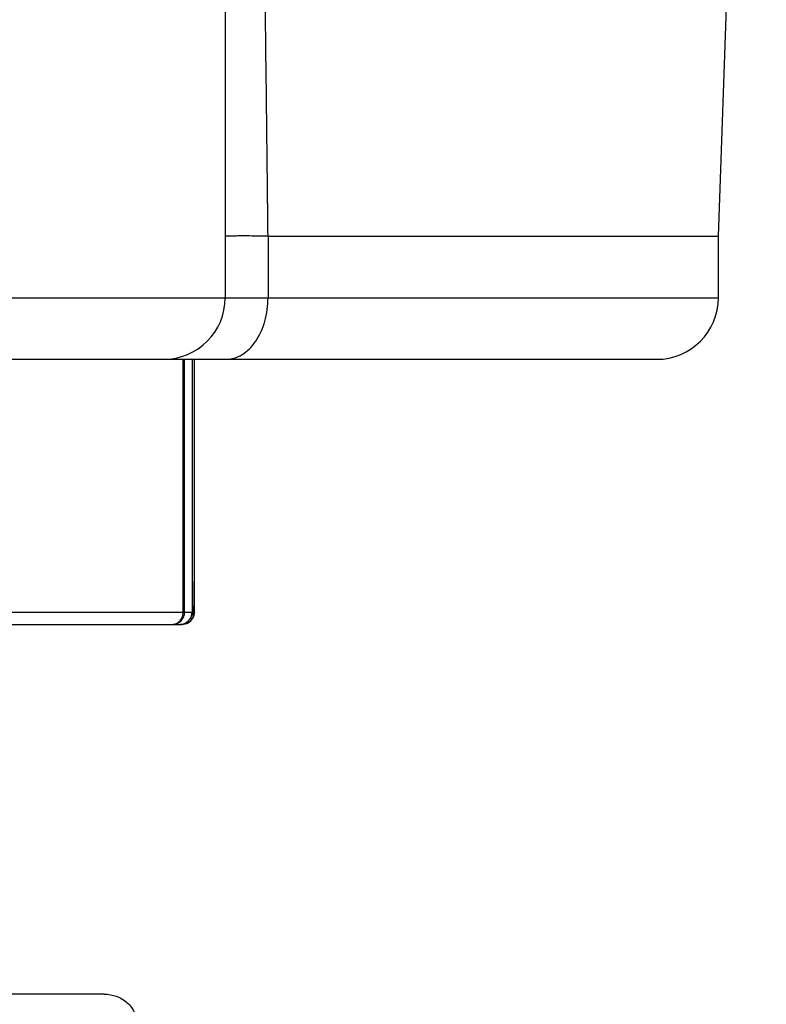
# Model space of a CAD drawing. Header units: millimetres. Extents: x 20 to 4180, y 42 to 2950.
# Tile 75 of 133: x 2562 to 2574, y 1907 to 1923. Entities that reach past the tile are written whole.
import ezdxf

# ---------------------------------------------------------------- set-up
doc = ezdxf.new("R2010")
doc.units = ezdxf.units.MM
doc.header["$LTSCALE"] = 231.275
doc.header["$PDMODE"] = 3
doc.header["$PDSIZE"] = 0.3
doc.linetypes.add('CENTER', pattern=[0.6, 0.375, -0.075, 0.075, -0.075])
doc.layers.get('0').update_dxf_attribs({"linetype": 'CONTINUOUS'})
doc.layers.get('Defpoints').update_dxf_attribs({"linetype": 'CONTINUOUS'})
for name, color, linetype in [('BASE_ASM_PBL25', 7, 'CONTINUOUS'), ('DEFAULT_1', 7, 'CENTER'), ('new_view_6_VBL24', 7, 'CONTINUOUS')]:
    doc.layers.add(name, color=color, linetype=linetype)
doc.styles.get("Standard").update_dxf_attribs({"font": 'malgun.ttf'})
doc.dimstyles.new('DIMSTYLE_5', dxfattribs={"dimtxt": 20, "dimasz": 7.5, "dimexe": 1, "dimexo": 0.5, "dimtad": 1, "dimdsep": 46, "dimtxsty": 'Standard', "dimblk": '_FILLED', "dimblk1": '_FILLED', "dimblk2": '_FILLED', "dimcen": 0.09, "dimclrt": 134, "dimazin": 2, "dimtp": 1.2, "dimtm": 1.2, "dimtfac": 1, "dimtofl": 0, "dimtmove": 0, "dimatfit": 1, "dimldrblk": '_FILLED', "dimfxl": 1, "dimtolj": 1, "dimarcsym": 0})
doc.dimstyles.new('DIMSTYLE_6', dxfattribs={"dimtxt": 20, "dimasz": 7.5, "dimexe": 1, "dimexo": 0.5, "dimtad": 1, "dimdsep": 46, "dimtxsty": 'Standard', "dimblk": '_FILLED', "dimblk1": '_FILLED', "dimblk2": '_FILLED', "dimcen": 0.09, "dimclrt": 134, "dimazin": 2, "dimtp": 0.8, "dimtm": 0.8, "dimtfac": 1, "dimtofl": 0, "dimtmove": 0, "dimatfit": 1, "dimldrblk": '_FILLED', "dimfxl": 1, "dimtolj": 1, "dimarcsym": 0})

# ---------------------------------------------------------------- blocks, each defined once
blk = doc.blocks.new('_FILLED')
at = {"color": 0, "linetype": 'ByBlock'}
blk.add_solid([(0, 0), (-1, 0.2), (-1, -0.2)], dxfattribs=at)
blk = doc.blocks.new('*D7')
at = {"color": 0, "lineweight": -2, "transparency": 16777216}
for p, q in [((2967.574, 2557.802), (3032.203, 2636.38)), ((3032.203, 2636.38), (3113.14, 2636.38)), ((2549.91, 2049.91), (2549.91, 2050.09)), ((2549.82, 2050), (2550, 2050))]:
    blk.add_line(p, q, dxfattribs=at)
at = {"layer": 'Defpoints', "color": 0, "transparency": 16777216}
for p in [(2962.809, 2552.01), (2137.011, 1547.99)]:
    blk.add_point(p, dxfattribs=at)
at = {"color": 0, "lineweight": -2, "transparency": 16777216, "xscale": 7.5, "yscale": 7.5, "zscale": 7.5, "rotation": 230.5629617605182}
blk.add_blockref('_FILLED', (2962.809, 2552.01), dxfattribs=at)
at = {"color": 134, "transparency": 16777216, "insert": (3028.984, 2663.671), "char_height": 20, "width": 88, "attachment_point": 1, "line_spacing_factor": 0.9}
blk.add_mtext('\\A1;%%C1300', dxfattribs=at)
blk = doc.blocks.new('*D8')
at = {"color": 0, "lineweight": -2, "transparency": 16777216}
for p, q in [((2819.54, 2214.418), (3137.376, 2408.232)), ((3137.376, 2408.232), (3235.284, 2408.232)), ((2549.91, 2049.91), (2549.91, 2050.09)), ((2549.82, 2050), (2550, 2050))]:
    blk.add_line(p, q, dxfattribs=at)
at = {"layer": 'Defpoints', "color": 0, "transparency": 16777216}
for p in [(2813.136, 2210.513), (2286.684, 1889.487)]:
    blk.add_point(p, dxfattribs=at)
at = {"color": 0, "lineweight": -2, "transparency": 16777216, "xscale": 7.5, "yscale": 7.5, "zscale": 7.5, "rotation": 211.3744630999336}
blk.add_blockref('_FILLED', (2813.136, 2210.513), dxfattribs=at)
at = {"color": 134, "transparency": 16777216, "insert": (3131.939, 2435.523), "char_height": 20, "width": 109.40741, "attachment_point": 1, "line_spacing_factor": 0.9}
blk.add_mtext('\\A1;%%C616.61', dxfattribs=at)
blk = doc.blocks.new('BASE_ASM_PBL25', base_point=(2543.644, 1994.915))
at = {"layer": 'BASE_ASM_PBL25', "color": 7}
for p, q in [((2558.644, 1988.688), (2558.644, 1921.688)), ((2566.644, 1922.688), (2568.944, 1987.848)), ((2559.338, 1922.688), (2566.644, 1922.688)), ((2559.338, 1922.688), (2559.338, 1921.688)), ((2566.644, 1921.688), (2566.644, 1922.688)), ((2520.643, 1921.688), (2566.644, 1921.688)), ((2521.643, 1920.688), (2565.644, 1920.688)), ((2557.962, 1916.588), (2557.962, 1920.688)), ((2557.986, 1916.588), (2557.986, 1920.688)), ((2558.109, 1920.688), (2558.109, 1916.588)), ((2558.144, 1916.588), (2558.144, 1920.688)), ((2558.109, 1917.291), (2558.117, 1916.488)), ((2529.144, 1916.588), (2558.109, 1916.588)), ((2558.082, 1916.488), (2558.117, 1916.488)), ((2529.344, 1916.388), (2557.944, 1916.388)), ((2556.682, 1910.388), (2530.644, 1910.388))]:
    blk.add_line(p, q, dxfattribs=at)
for centre, radius, start, end in [((2557.644, 1921.688), 1, 270, 360), ((2565.644, 1921.688), 1, 270, 360), ((2557.909, 1916.589), 0.2, 269.9254, 359.9265), ((2557.943, 1916.588), 0.2, 270.0031, 329.9974)]:
    blk.add_arc(centre, radius, start, end, dxfattribs=at)
for points, knots in [([(2559.338, 1922.689), (2559.333, 1923.124), (2559.322, 1924.21), (2559.301, 1925.941), (2559.285, 1927.236), (2559.275, 1927.882)], [0, 0, 0, 0, 0.25159, 0.627056, 1, 1, 1, 1]), ([(2559.338, 1922.688), (2559.311, 1922.688), (2559.258, 1922.689), (2559.159, 1922.688), (2559.046, 1922.689), (2558.927, 1922.69), (2558.84, 1922.689), (2558.781, 1922.688), (2558.745, 1922.688), (2558.715, 1922.687), (2558.69, 1922.687), (2558.67, 1922.687), (2558.658, 1922.687), (2558.65, 1922.687), (2558.647, 1922.688), (2558.644, 1922.687), (2558.644, 1922.688)], [0, 0, 0, 0, 0.117333, 0.22831, 0.429366, 0.601578, 0.744122, 0.803899, 0.855832, 0.899841, 0.935871, 0.96389, 0.983893, 0.990905, 0.995917, 1, 1, 1, 1]), ([(2558.656, 1920.688), (2558.701, 1920.688), (2558.793, 1920.702), (2558.923, 1920.761), (2559.042, 1920.856), (2559.184, 1921.029), (2559.306, 1921.311), (2559.338, 1921.56), (2559.338, 1921.688)], [0, 0, 0, 0, 0.101212, 0.206626, 0.319392, 0.441096, 0.709397, 1, 1, 1, 1]), ([(2557.788, 1916.388), (2557.811, 1916.388), (2557.858, 1916.399), (2557.915, 1916.445), (2557.953, 1916.511), (2557.962, 1916.562), (2557.962, 1916.588)], [0, 0, 0, 0, 0.233239, 0.476645, 0.733716, 1, 1, 1, 1]), ([(2557.788, 1916.388), (2557.814, 1916.388), (2557.866, 1916.399), (2557.932, 1916.443), (2557.976, 1916.51), (2557.986, 1916.562), (2557.986, 1916.588)], [0, 0, 0, 0, 0.248739, 0.498219, 0.748742, 1, 1, 1, 1]), ([(2556.682, 1910.388), (2556.749, 1910.388), (2556.885, 1910.364), (2557.063, 1910.258), (2557.187, 1910.092), (2557.217, 1909.956), (2557.217, 1909.888)], [0, 0, 0, 0, 0.250286, 0.500421, 0.750313, 1, 1, 1, 1])]:
    blk.add_open_spline(points, degree=3, knots=knots, dxfattribs=at)
blk.add_open_spline([(2558.144, 1916.588), (2558.144, 1916.554), (2558.134, 1916.518), (2558.117, 1916.488)], degree=3, dxfattribs=at)
blk = doc.blocks.new('NEW_VIEW_6_VBL24', base_point=(2543.644, 2315.163))
at = {"layer": 'BASE_ASM_PBL25'}
blk.add_blockref('BASE_ASM_PBL25', (2543.644, 1994.915), dxfattribs=at)

msp = doc.modelspace()

# ---------------------------------------------------------------- linework, layer by layer
at = {"color": 7}
for radius, start, end in [(650, 305, 235), (308.306, 283.15589, 256.84411)]:
    msp.add_arc((2549.91, 2050), radius, start, end, dxfattribs=at)
at = {"layer": 'DEFAULT_1', "color": 1}
msp.add_arc((2549.91, 2050), 450, 279.32082, 260.67918, dxfattribs=at)

# ---------------------------------------------------------------- block references
at = {"layer": 'new_view_6_VBL24'}
msp.add_blockref('NEW_VIEW_6_VBL24', (2549.91, 2311.975), dxfattribs=at)

# ---------------------------------------------------------------- dimensions: what is measured, and where the dimension line sits
at = {"color": 134}
for p1, p2, dimstyle, picture, middle in [((2137.011, 1547.99), (2962.809, 2552.01), 'DIMSTYLE_5', '*D7', (3072.984, 2636.38)), ((2286.684, 1889.487), (2813.136, 2210.513), 'DIMSTYLE_6', '*D8', (3186.643, 2408.232))]:
    dim = msp.add_diameter_dim_2p(p1=p1, p2=p2, text='%%C<>', dimstyle=dimstyle, override={"dimtih": 1, "dimtoh": 1, "dimpost": '<>'}, dxfattribs=at)
    dim.commit()
    dim.dimension.update_dxf_attribs({"geometry": picture, "text_midpoint": middle, "dimtype": 163})

doc.saveas('drawing.dxf')
